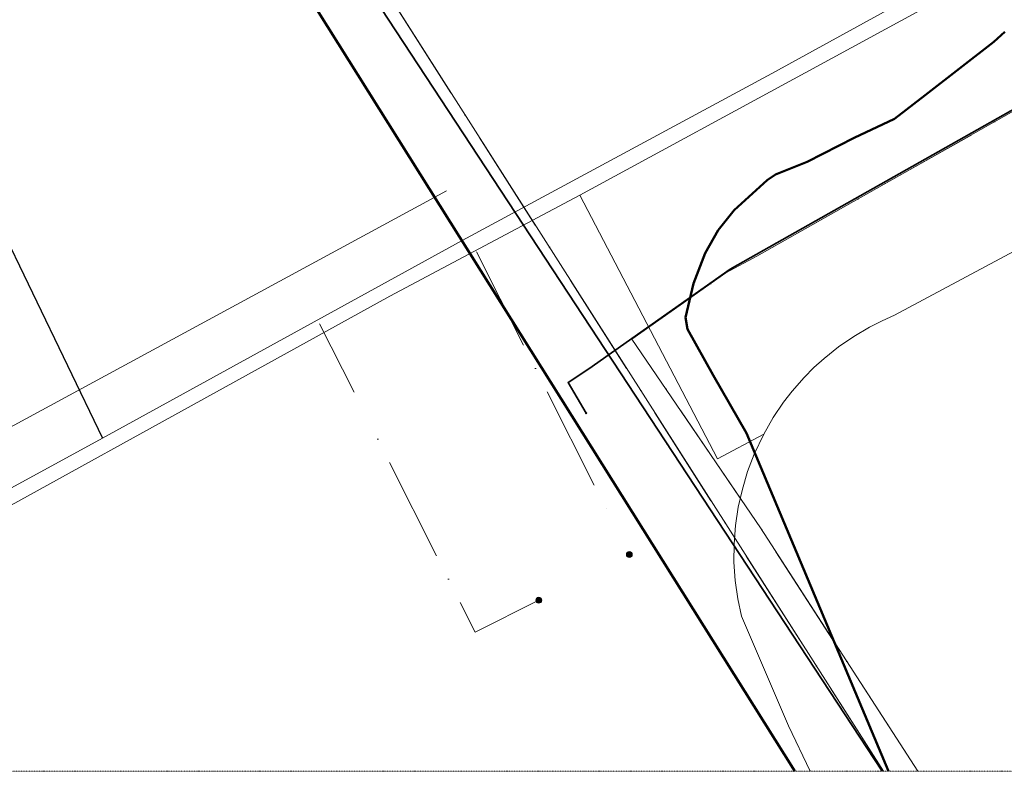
# Model space of a CAD drawing. Header units: millimetres. Extents: x 1069 to 250059, y -65909 to 70891.
# Tile 6 of 109: x 57751 to 95399, y -65909 to -37161. Entities that reach past the tile are written whole.
import ezdxf

# ---------------------------------------------------------------- set-up
doc = ezdxf.new("R2010")
doc.units = ezdxf.units.MM
for name, pattern in [('Dash dot', [15.875, 6.35, -4.7625, 0, -4.7625]), ('IMPORT-KL-DATA-N', [12500, 4000, -1000, 0, -1000, 4000, -1000, 0, -1500]), ('IMPORT-KL-MS-N', [13000, 4000, -1000, 0, -1000, 4000, -1000, 0, -2000])]:
    doc.linetypes.add(name, pattern=pattern)
for name, color, linetype, lineweight in [('-TC Kabel leiding zeker thema onduidelijk', 1, 'Continuous', 50), ('B-CO-KL-DATA-G', 3, 'IMPORT-KL-DATA-N', 18), ('B-CO-KL-DATA_HULPSTUK-S-1', 3, 'Continuous', 18), ('B-CO-KL-DATA_KABELBED-G', 100, 'Continuous', 35), ('B-CO-KL-ET_LS_MANTELBUIS-G', 200, 'Continuous', 35), ('B-CO-KL-ET_MS-G', 4, 'IMPORT-KL-MS-N', 18), ('B-CO-KL-ET_MS_HULPSTUK-S-1', 4, 'Continuous', 18), ('B-CO-KL-ET_MS_MANTELBUIS-G', 120, 'Continuous', 35), ('B-CO-OG-INFO-G', 50, 'Continuous', 18), ('B-WE-GR-BEPLANTING_CULTUUR_BOSPLANTSOEN-GV', 3, 'Continuous', 18), ('B-WE-IE-TERREINAFSCHEIDING_KUNSTMATIG_MUUR-GV', 3, 'Continuous', 18), ('B-WE-KL-DATA_RIJKSWATERSTAAT NOORD NEDERLAND-G-1', 81, 'Continuous', 18), ('B-WE-KL-ET_LS_MANTELBUIS_LIANDER NV PAC 2AI68G2-G-1', 15, 'Continuous', 18), ('B-WE-KL-ET_MS_MANTELBUIS_LIANDER NV PAC 2AI68G2-G-1', 13, 'Continuous', 18), ('B-WE-OG-TERREIN_CULTUURSCHEIDING-GV', 50, 'Continuous', 18), ('B-WE-OG-TERREIN_ERF-GV', 50, 'Continuous', 18), ('B-WE-OG-WATER-GV', 4, 'Continuous', 18), ('iw-bs-remmingwerk', 213, 'Continuous', 18), ('N-CO-BC-BETONVORM-G', 50, 'Continuous', 25), ('X-XX-AL-CONSTRUCTIELIJN-G-2', 7, 'Dash dot', 18), ('XR-463688-BGT_Blauwverlaat_dwg-1', 240, 'Continuous', 13), ('XR-463688-Blauwverlaat_Remmingswerken_dwg-1', 213, 'Continuous', 18), ('XR-463688-KL-Besturingskabel_Blauwverlaat_dwg-1', 1, 'Continuous', 50), ('XR-463688-KL_Blauwverlaat_dwg-1', 50, 'Continuous', 18)]:
    doc.layers.add(name, color=color, linetype=linetype, lineweight=lineweight)

# ---------------------------------------------------------------- blocks, each defined once
blk = doc.blocks.new('XR-463688-Blauwverlaat_Remmingswerken_dwg-3327467-N_A_P_ Copy 1')
at = {"layer": 'iw-bs-remmingwerk'}
blk.add_line((-8955, -31373), (-32028, -43892), dxfattribs=at)
blk = doc.blocks.new('XR-463688-KL_Blauwverlaat_dwg_SKL-WTB_HULP_MOF-SO-3329021-N_A_P_ Copy 1')
at = {"layer": 'B-CO-KL-ET_MS_HULPSTUK-S-1'}
blk.add_hatch(color=256, dxfattribs=at).paths.add_polyline_path([(42, -561), (125, -548), (206, -524), (281, -487), (351, -440), (412, -383), (465, -317), (507, -244), (538, -166), (556, -84), (563, 0), (556, 84), (538, 166), (507, 244), (465, 317), (412, 383), (351, 440), (281, 487), (206, 524), (125, 548), (42, 561), (-42, 561), (-125, 548), (-206, 524), (-281, 487), (-351, 440), (-412, 383), (-465, 317), (-507, 244), (-538, 166), (-556, 84), (-562, 0), (-556, -84), (-538, -166), (-507, -244), (-465, -317), (-412, -383), (-351, -440), (-281, -487), (-206, -524), (-125, -548), (-42, -561)], flags=0)
blk.add_circle((0, 0), 563, dxfattribs=at)
blk = doc.blocks.new('XR-463688-KL_Blauwverlaat_dwg_SKL-WTB_HULP_OVERIG-SO-3329031-N_A_P_ Copy 1')
at = {"layer": 'B-CO-KL-DATA_HULPSTUK-S-1'}
for p, q in [((-141, 141), (141, -141)), ((141, 141), (-141, -141))]:
    blk.add_line(p, q, dxfattribs=at)
blk = doc.blocks.new('XR-463688-KL_Blauwverlaat_dwg-3329013-N_A_P_ Copy 1')
at = {"layer": 'B-CO-KL-DATA-G', "flags": 128}
for points in [[(-54146, 74838), (-51422, 75790), (-50672, 76209), (-50567, 76751), (-48912, 74100), (19525, -33291)], [(-54146, 74838), (-51422, 75790), (-50672, 76209), (-50567, 76751), (-48912, 74100), (19525, -33291)], [(20841, -33291), (14828, -23981), (9908, -16760), (13508, -14230), (14688, -13590), (26278, -7040), (27258, -6800), (30908, -6160), (31508, -5940), (32338, -5921), (32578, -5300), (31168, -3570), (31038, -2471), (28048, 2790), (28273, 3597)], [(20841, -33291), (14828, -23981), (9908, -16760), (13508, -14230), (14688, -13590), (26278, -7040), (27258, -6800), (30908, -6160), (31508, -5940), (32338, -5921), (32578, -5300), (31168, -3570), (31038, -2471), (28048, 2790), (28273, 3597)]]:
    blk.add_lwpolyline(points, dxfattribs=at)
at = {"layer": 'B-CO-KL-DATA_KABELBED-G', "flags": 128}
blk.add_lwpolyline([(30573, -1727), (29599, 102), (32489, -5322), (32440, -5718), (32289, -5875), (32068, -5951), (31528, -5951), (30719, -6258), (26385, -6910), (13669, -14091), (8263, -17895), (7469, -18419), (8158, -19591)], dxfattribs=at)
at = {"layer": 'B-CO-KL-ET_LS_MANTELBUIS-G'}
blk.add_line((19477, -33291), (-47496, 68736), dxfattribs=at)
at = {"layer": 'B-CO-KL-ET_MS-G'}
blk.add_line((3966, -13425), (9811, -25001), dxfattribs=at)
at = {"layer": 'B-CO-KL-ET_MS-G', "flags": 128}
for points in [[(-54146, 68621), (-49962, 69950), (-48891, 70374), (-48266, 70252), (-47723, 69619), (-47496, 68736), (19477, -33291)], [(6349, -26749), (3922, -27974), (-2035, -16175)]]:
    blk.add_lwpolyline(points, dxfattribs=at)
at = {"layer": 'B-CO-KL-ET_MS_MANTELBUIS-G'}
blk.add_line((19477, -33291), (-47496, 68736), dxfattribs=at)
at = {"layer": 'B-CO-OG-INFO-G'}
for p, q in [((-47496, 68736), (19477, -33291)), ((19477, -33291), (-47496, 68736))]:
    blk.add_line(p, q, dxfattribs=at)
at = {"xscale": 0.2, "yscale": 0.2, "zscale": 0.2}
for name, p in [('XR-463688-KL_Blauwverlaat_dwg_SKL-WTB_HULP_OVERIG-SO-3329031-N_A_P_ Copy 1', (8158, -19591)), ('XR-463688-KL_Blauwverlaat_dwg_SKL-WTB_HULP_MOF-SO-3329021-N_A_P_ Copy 1', (9811, -25001)), ('XR-463688-KL_Blauwverlaat_dwg_SKL-WTB_HULP_MOF-SO-3329021-N_A_P_ Copy 1', (6349, -26749))]:
    blk.add_blockref(name, p, dxfattribs=at)
blk = doc.blocks.new('XR-463688-KL-Besturingskabel_Blauwverlaat_dwg-3412050-N_A_P_ Copy 1')
at = {"layer": '-TC Kabel leiding zeker thema onduidelijk', "flags": 128}
for points in [[(-41241, 59099), (-22726, 25137), (25790, -52180)], [(29367, -52180), (23936, -39246), (22670, -37026), (21688, -35271), (21606, -34827), (21908, -33525), (22363, -32368), (22859, -31478), (23466, -30716), (24724, -29565), (25052, -29359), (26260, -28875), (28055, -27954), (29604, -27226), (30772, -26323), (33399, -24282), (33821, -23891)]]:
    blk.add_lwpolyline(points, dxfattribs=at)
at = {"layer": 'B-WE-KL-DATA_RIJKSWATERSTAAT NOORD NEDERLAND-G-1', "flags": 128}
for points in [[(-40916, 57861), (-39266, 55211), (29172, -52180)], [(30488, -52180), (24474, -42869), (19554, -35649), (23154, -33119), (24334, -32479), (35924, -25929), (36904, -25689), (40554, -25049), (41154, -24829), (41984, -24809), (42224, -24189), (40814, -22459), (40684, -21359), (37694, -16099), (37920, -15292)], [(37920, -15292), (37694, -16099), (40684, -21359), (40814, -22459), (42224, -24189), (41984, -24809), (41154, -24829), (40554, -25049), (36904, -25689), (35924, -25929), (24334, -32479), (23154, -33119), (19554, -35649), (24474, -42869), (30488, -52180)], [(30488, -52180), (24474, -42869), (19554, -35649), (23154, -33119), (24334, -32479), (35924, -25929), (36904, -25689), (40554, -25049), (41154, -24829), (41984, -24809), (42224, -24189), (40814, -22459), (40684, -21359), (37694, -16099), (37920, -15292)]]:
    blk.add_lwpolyline(points, dxfattribs=at)
blk.add_lwpolyline([(29172, -52180), (-39266, 55211), (-40916, 57861), (-39266, 55211)], close=True, dxfattribs=at)
at = {"layer": 'B-WE-KL-ET_LS_MANTELBUIS_LIANDER NV PAC 2AI68G2-G-1'}
blk.add_line((29123, -52180), (-37850, 49848), dxfattribs=at)
at = {"layer": 'B-WE-KL-ET_MS_MANTELBUIS_LIANDER NV PAC 2AI68G2-G-1'}
blk.add_line((29123, -52180), (-37850, 49848), dxfattribs=at)
blk = doc.blocks.new('XR-463688-BGT_Blauwverlaat_dwg-3328323-N_A_P_ Copy 1')
at = {"layer": 'B-WE-GR-BEPLANTING_CULTUUR_BOSPLANTSOEN-GV', "flags": 128}
blk.add_lwpolyline([(93479, -258305), (83399, -263705), (82916, -263919), (82443, -264158), (81835, -264514), (81255, -264913), (80704, -265352), (80312, -265707), (79940, -266082), (79475, -266612), (79152, -267031), (78756, -267614), (78391, -268248), (78028, -269020), (77777, -269679), (77576, -270354), (77421, -271042), (77315, -271739), (77261, -272440), (77256, -273146), (77302, -273849), (77397, -274548), (77541, -275210), (79334, -279405), (80167, -281146)], dxfattribs=at)
at = {"layer": 'B-WE-IE-TERREINAFSCHEIDING_KUNSTMATIG_MUUR-GV', "flags": 128}
for points in [[(158287, -210037), (151122, -214239), (130476, -226105), (105570, -239738), (88307, -249163), (78707, -254458), (66864, -260848), (53114, -268398), (42074, -274427), (39272, -278511), (38101, -280360), (38731, -280325), (39106, -279771), (42375, -274956), (64101, -262972), (71361, -259109)], [(71361, -259109), (80427, -254195), (88742, -249655), (88767, -249642), (89041, -249490), (105843, -240144), (120903, -231886), (130680, -226472), (143949, -218940), (158287, -210559)]]:
    blk.add_lwpolyline(points, dxfattribs=at)
at = {"layer": 'B-WE-OG-TERREIN_CULTUURSCHEIDING-GV', "flags": 128}
blk.add_lwpolyline([(93479, -258305), (93394, -258148), (88742, -249655), (80427, -254195), (71361, -259109), (76620, -269188), (78391, -268248), (78756, -267614), (79152, -267031), (79475, -266612), (79940, -266082), (80312, -265707), (80704, -265352), (81255, -264913), (81835, -264514), (82443, -264158), (82916, -263919), (83399, -263705)], close=True, dxfattribs=at)
at = {"layer": 'B-WE-OG-TERREIN_ERF-GV', "flags": 128}
blk.add_lwpolyline([(80167, -281146), (79334, -279405), (77541, -275210), (77397, -274548), (77302, -273849), (77256, -273146), (77261, -272440), (77315, -271739), (77421, -271042), (77576, -270354), (77777, -269679), (78028, -269020), (78391, -268248), (76620, -269188), (71361, -259109), (64101, -262972), (42375, -274956), (39106, -279771), (38731, -280325), (38985, -281146)], dxfattribs=at)
at = {"layer": 'B-WE-OG-WATER-GV', "flags": 128}
blk.add_lwpolyline([(27054, -281146), (42074, -274427), (53114, -268398), (66864, -260848), (78707, -254458), (88307, -249163), (105570, -239738), (130476, -226105), (151122, -214239), (158287, -210037)], dxfattribs=at)

msp = doc.modelspace()

# ---------------------------------------------------------------- linework, layer by layer
at = {"layer": 'N-CO-BC-BETONVORM-G'}
msp.add_line((33581.1, 3462), (60922.1, -53161), dxfattribs=at)
at = {"layer": 'X-XX-AL-CONSTRUCTIELIJN-G-2'}
msp.add_line((166094.7, -65908.7), (17103.7, -65908.7), dxfattribs=at)

# ---------------------------------------------------------------- block references
at = {"layer": 'XR-463688-BGT_Blauwverlaat_dwg-1'}
msp.add_blockref('XR-463688-BGT_Blauwverlaat_dwg-3328323-N_A_P_ Copy 1', (7807.6, 215237), dxfattribs=at)
at = {"layer": 'XR-463688-Blauwverlaat_Remmingswerken_dwg-1'}
msp.add_blockref('XR-463688-Blauwverlaat_Remmingswerken_dwg-3327467-N_A_P_ Copy 1', (83020.7, -12330.7), dxfattribs=at)
at = {"layer": 'XR-463688-KL-Besturingskabel_Blauwverlaat_dwg-1'}
msp.add_blockref('XR-463688-KL-Besturingskabel_Blauwverlaat_dwg-3412050-N_A_P_ Copy 1', (61602.6, -13729), dxfattribs=at)
at = {"layer": 'XR-463688-KL_Blauwverlaat_dwg-1'}
msp.add_blockref('XR-463688-KL_Blauwverlaat_dwg-3329013-N_A_P_ Copy 1', (71249.6, -32617.5), dxfattribs=at)

doc.saveas('drawing.dxf')
